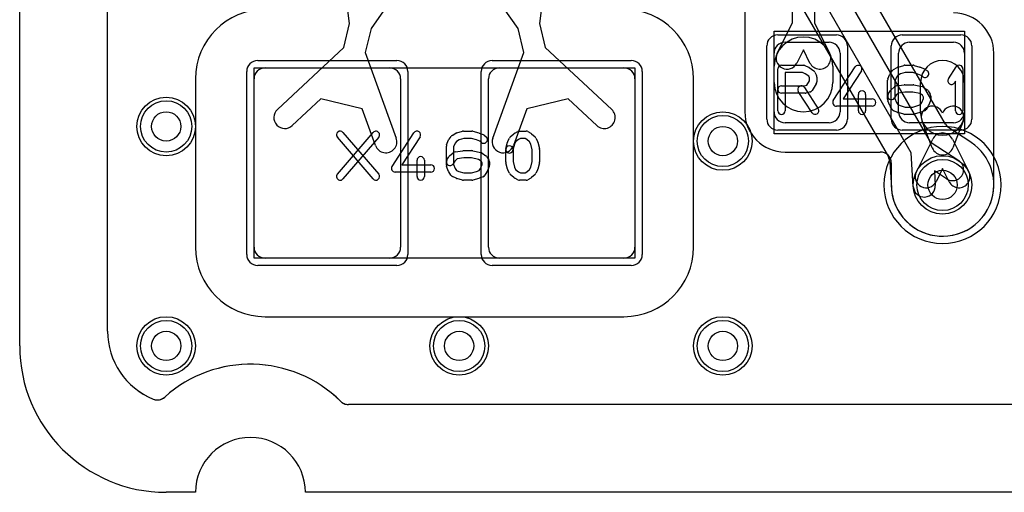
# Model space of a CAD drawing. Extents: x 0 to 20.5, y -0.5 to 20.
# Tile 1 of 21: x 0 to 6.7, y 0 to 3.2. Entities that reach past the tile are written whole.
import ezdxf

# ---------------------------------------------------------------- set-up
doc = ezdxf.new("R2010")
doc.units = 0
for name, color, linetype in [('Hole', 1, 'CONTINUOUS'), ('L1', 3, 'CONTINUOUS'), ('L2', 3, 'CONTINUOUS'), ('L3', 3, 'CONTINUOUS'), ('L4', 3, 'CONTINUOUS'), ('MetalMask-A', 176, 'CONTINUOUS'), ('Outline', 7, 'CONTINUOUS'), ('PartsArea-A', 111, 'CONTINUOUS'), ('PartsSilk-A', 221, 'CONTINUOUS'), ('Resist-A', 2, 'CONTINUOUS'), ('Resist-B', 2, 'CONTINUOUS')]:
    doc.layers.add(name, color=color, linetype=linetype)

msp = doc.modelspace()

# ---------------------------------------------------------------- linework, layer by layer
at = {"layer": 'Hole'}
for centre in [(1, 2.5), (4.8, 2.4), (6.3, 2.1), (1, 1), (3, 1), (4.8, 1)]:
    msp.add_circle(centre, 0.1, dxfattribs=at)
at = {"layer": 'L1'}
for p, q in [((0.6, 1.1), (0.6, 14.53823)), ((2.25248, 3.20381), (2.20211, 3.56927)), ((3.59789, 3.56927), (3.54752, 3.20381)), ((4.94996, 3.55944), (4.94996, 2.6)), ((2.60949, 3.4712), (2.39831, 3.1687)), ((3.40169, 3.1687), (3.19051, 3.4712)), ((5.275, 3.20838), (5.275, 3.27973)), ((5.425, 3.27973), (5.425, 3.20838)), ((2.2129, 3.03944), (2.25248, 3.20381)), ((2.39831, 3.1687), (2.35874, 3.00432)), ((3.44126, 3.00432), (3.40169, 3.1687)), ((3.54752, 3.20381), (3.5871, 3.03944)), ((5.17104, 3), (5.275, 3.20838)), ((5.425, 3.20838), (5.52896, 3)), ((1.75879, 2.61548), (2.2129, 3.03944)), ((3.5871, 3.03944), (4.04121, 2.61548)), ((5.225, 3.075), (5.525, 3.075)), ((6.075, 3.075), (6.375, 3.075)), ((2.35874, 3.00432), (2.57015, 2.42015)), ((3.22985, 2.42015), (3.44126, 3.00432)), ((5.15, 2.6), (5.15, 3)), ((5.35, 3.02272), (5.30526, 2.93304)), ((5.39474, 2.93304), (5.35, 3.02272)), ((5.6, 3), (5.6, 2.6)), ((6, 2.6), (6, 3)), ((6.45, 3), (6.45, 2.6)), ((6.65005, 2.09999), (6.65004, 3)), ((1.675, 2.9), (2.525, 2.9)), ((3.275, 2.9), (4.125, 2.9)), ((5.15, 2.8), (5.15, 2.91071)), ((5.55, 2.91071), (5.55, 2.8)), ((1.19996, 2.825), (1.19996, 1.675)), ((1.6, 1.675), (1.6, 2.825)), ((2.6, 2.825), (2.6, 1.675)), ((3.2, 1.675), (3.2, 2.825)), ((4.2, 2.825), (4.2, 1.675)), ((4.60004, 1.675), (4.60004, 2.825)), ((6.15, 2.58999), (6.15, 2.8)), ((6.45, 2.8), (6.45, 2.58999)), ((2.05646, 2.68818), (1.86115, 2.50584)), ((2.33818, 2.62036), (2.05646, 2.68818)), ((3.74354, 2.68818), (3.46182, 2.62036)), ((3.93885, 2.50584), (3.74354, 2.68818)), ((2.42911, 2.36911), (2.33818, 2.62036)), ((3.46182, 2.62036), (3.37089, 2.36911)), ((5.525, 2.525), (5.225, 2.525)), ((6.375, 2.525), (6.075, 2.525)), ((6.22995, 2.3532), (6.1599, 2.53641)), ((6.4401, 2.53641), (6.37005, 2.3532)), ((6.12104, 2.18929), (6.23289, 2.41347)), ((6.36711, 2.41347), (6.47896, 2.18929)), ((5.225, 2.32496), (5.87498, 2.32496)), ((5.94995, 2.24999), (5.94995, 2.09999)), ((6.3, 2.212), (6.25526, 2.12233)), ((6.34474, 2.12233), (6.3, 2.212)), ((2.525, 1.6), (1.675, 1.6)), ((4.125, 1.6), (3.275, 1.6)), ((1.675, 1.19996), (4.125, 1.19996)), ((17.75653, 0.6), (2.24347, 0.6))]:
    msp.add_line(p, q, dxfattribs=at)
for centre in [(1, 2.5), (4.8, 2.4), (6.3, 2.1), (1, 1), (3, 1), (4.8, 1)]:
    msp.add_circle(centre, 0.2, dxfattribs=at)
for centre, radius, start, end in [((1.675, 2.825), 0.47504, 90, 180), ((4.125, 2.825), 0.47504, 0, 90), ((6.375, 3), 0.27504, 0, 90), ((5.35, 2.91071), 0.2, 0, 180), ((5.225, 3), 0.075, 90, 180), ((5.525, 3), 0.075, 0, 90), ((6.075, 3), 0.075, 90, 180), ((6.375, 3), 0.075, 0, 90), ((5.23815, 2.96652), 0.075, 153.486197, -26.514938), ((5.46185, 2.96652), 0.075, -153.486197, 26.514938), ((1.675, 2.825), 0.075, 90, 180), ((2.525, 2.825), 0.075, 0, 90), ((3.275, 2.825), 0.075, 90, 180), ((4.125, 2.825), 0.075, 0, 90), ((6.3, 2.8), 0.15, 0, 180), ((5.35, 2.8), 0.2, 180, 0), ((6.22995, 2.5632), 0.075, 20.936044, -159.075739), ((6.37005, 2.5632), 0.075, -20.928909, 159.063956), ((1.80997, 2.56066), 0.075, 133.033257, -46.966996), ((3.99003, 2.56066), 0.075, -133.033257, 46.966996), ((5.225, 2.6), 0.27504, 180, -90), ((5.225, 2.6), 0.075, 180, -90), ((5.525, 2.6), 0.075, -90, 0), ((6.075, 2.6), 0.075, 180, -90), ((6.3, 2.58999), 0.15, 180, 0), ((6.375, 2.6), 0.075, -90, 0), ((2.49963, 2.39463), 0.075, -160.105663, 19.895208), ((3.30037, 2.39463), 0.075, 160.105663, -19.895208), ((6.3, 2.37999), 0.075, 26.513803, 153.486197), ((6.3, 2.37999), 0.075, -159.071091, -20.928909), ((5.87498, 2.24999), 0.07497, 0, 90), ((6.18815, 2.15581), 0.075, 153.486197, -26.515959), ((6.41185, 2.15581), 0.075, -153.486197, 26.515959), ((6.3, 2.09999), 0.35005, 180, 0), ((1.675, 1.675), 0.47504, 180, -90), ((1.675, 1.675), 0.075, 180, -90), ((2.525, 1.675), 0.075, -90, 0), ((3.275, 1.675), 0.075, 180, -90), ((4.125, 1.675), 0.47504, -90, 0), ((4.125, 1.675), 0.075, -90, 0), ((1.1, 1.1), 0.5, 180, -112.147834), ((1.575, 0), 0.875, 45.276887, 131.966722), ((0.93976, 0.70633), 0.07497, -112.144851, -48.033239), ((2.24347, 0.67497), 0.07497, -134.718982, -90)]:
    msp.add_arc(centre, radius, start, end, dxfattribs=at)
at = {"layer": 'L2'}
for p, q in [((0.6, 1.1), (0.6, 14.53823)), ((1.2, 2.825), (1.2, 1.675)), ((4.6, 1.675), (4.6, 2.825)), ((1.675, 1.2), (4.125, 1.2)), ((17.75653, 0.6), (2.24347, 0.6))]:
    msp.add_line(p, q, dxfattribs=at)
for centre in [(1, 2.5), (4.8, 2.4), (1, 1), (3, 1), (4.8, 1)]:
    msp.add_circle(centre, 0.2, dxfattribs=at)
for centre, radius, start, end in [((1.675, 2.825), 0.475, 90, 180), ((4.125, 2.825), 0.475, 0, 90), ((6.3, 2.1), 0.40004, 90, -90), ((6.3, 2.1), 0.40004, -90, 90), ((1.675, 1.675), 0.475, 180, -90), ((4.125, 1.675), 0.475, -90, 0), ((1.1, 1.1), 0.5, 180, -112.147834), ((1.575, 0), 0.875, 45.276887, 131.966722), ((0.93976, 0.70633), 0.07497, -112.144851, -48.033239), ((2.24347, 0.67497), 0.07497, -134.718982, -90)]:
    msp.add_arc(centre, radius, start, end, dxfattribs=at)
at = {"layer": 'L3'}
for p, q in [((0.6, 1.1), (0.6, 14.53825)), ((1.2, 2.825), (1.2, 1.675)), ((4.6, 1.675), (4.6, 2.825)), ((1.675, 1.2), (4.125, 1.2)), ((17.75652, 0.6), (2.24347, 0.6))]:
    msp.add_line(p, q, dxfattribs=at)
for centre in [(1, 2.5), (4.8, 2.4), (1, 1), (3, 1), (4.8, 1)]:
    msp.add_circle(centre, 0.2, dxfattribs=at)
for centre, radius, start, end in [((1.675, 2.825), 0.475, 90, 180), ((4.125, 2.825), 0.475, 0, 90), ((6.3, 2.1), 0.40004, 90, -90), ((6.3, 2.1), 0.40004, -90, 90), ((1.675, 1.675), 0.475, 180, -90), ((4.125, 1.675), 0.475, -90, 0), ((1.10001, 1.10001), 0.50001, -179.998854, -112.155066), ((1.57499, -0.00002), 0.87501, 45.278735, 131.919462), ((0.93972, 0.70635), 0.07497, -112.154811, -90), ((0.93974, 0.70635), 0.07497, -90.015285, -89.984715), ((0.93977, 0.70635), 0.07497, -90.007642, -48.038349), ((0.94032, 0.70684), 0.07497, -48.601278, -48.076411), ((2.24345, 0.67498), 0.07497, -134.718982, -112.614574), ((2.24347, 0.67497), 0.07497, -112.631622, -90)]:
    msp.add_arc(centre, radius, start, end, dxfattribs=at)
at = {"layer": 'L4'}
for p, q in [((0.6, 1.1), (0.6, 14.53823)), ((6.31955, 2.51622), (2.32886, 9.42831)), ((1.93908, 9.20326), (5.92978, 2.29116)), ((4.21194, 5.86663), (6.21612, 2.39529)), ((6.08622, 2.32027), (4.08204, 5.79163)), ((6.49312, 2.39195), (6.34381, 2.49072)), ((6.21612, 2.39529), (6.41034, 2.26681)), ((6.10037, 2.08785), (6.08622, 2.32027)), ((5.93968, 2.25824), (5.95051, 2.08035)), ((6.32758, 2.14171), (6.244, 2.197)), ((6.244, 2.197), (6.25009, 2.09697)), ((17.75653, 0.6), (2.24347, 0.6))]:
    msp.add_line(p, q, dxfattribs=at)
for centre in [(1, 2.5), (4.8, 2.4), (6.3, 2.1), (1, 1), (3, 1), (4.8, 1)]:
    msp.add_circle(centre, 0.2, dxfattribs=at)
for centre, radius, start, end in [((6.38448, 2.5537), 0.07497, -150.004867, -122.852779), ((6.3, 2.1), 0.35004, -176.322788, 56.226855), ((6.36896, 2.20426), 0.22504, 56.105154, 56.514713), ((6.53627, 2.45329), 0.07497, -123.895671, -123.77485), ((5.86485, 2.25368), 0.07497, 3.487185, 29.995133), ((6.36896, 2.20426), 0.075, -123.486659, 56.515445), ((6.17523, 2.09241), 0.075, -176.514209, 3.482894), ((5.87568, 2.07579), 0.07497, 3.265038, 3.487185), ((6.3, 2.10001), 0.35004, -176.732734, -176.516274), ((5.87578, 2.07419), 0.07497, 3.249778, 3.479557), ((6.17532, 2.09121), 0.22505, -176.747159, -176.52022), ((1.1, 1.1), 0.5, 180, -112.147834), ((1.575, 0), 0.875, 45.276887, 131.966722), ((0.93976, 0.70633), 0.07497, -112.144851, -48.033239), ((2.24347, 0.67497), 0.07497, -134.718982, -90)]:
    msp.add_arc(centre, radius, start, end, dxfattribs=at)
at = {"layer": 'MetalMask-A'}
for p, q in [((5.225, 3.075), (5.525, 3.075)), ((6.075, 3.075), (6.375, 3.075)), ((5.15, 2.6), (5.15, 3)), ((5.6, 3), (5.6, 2.6)), ((6, 2.6), (6, 3)), ((6.45, 3), (6.45, 2.6)), ((1.675, 2.9), (2.525, 2.9)), ((3.275, 2.9), (4.125, 2.9)), ((1.6, 1.675), (1.6, 2.825)), ((2.6, 2.825), (2.6, 1.675)), ((3.2, 1.675), (3.2, 2.825)), ((4.2, 2.825), (4.2, 1.675)), ((5.525, 2.525), (5.225, 2.525)), ((6.375, 2.525), (6.075, 2.525)), ((2.525, 1.6), (1.675, 1.6)), ((4.125, 1.6), (3.275, 1.6))]:
    msp.add_line(p, q, dxfattribs=at)
for centre, start, end in [((5.225, 3), 90, 180), ((5.525, 3), 0, 90), ((6.075, 3), 90, 180), ((6.375, 3), 0, 90), ((1.675, 2.825), 90, 180), ((2.525, 2.825), 0, 90), ((3.275, 2.825), 90, 180), ((4.125, 2.825), 0, 90), ((5.225, 2.6), 180, -90), ((5.525, 2.6), -90, 0), ((6.075, 2.6), 180, -90), ((6.375, 2.6), -90, 0), ((1.675, 1.675), 180, -90), ((2.525, 1.675), -90, 0), ((3.275, 1.675), 180, -90), ((4.125, 1.675), -90, 0)]:
    msp.add_arc(centre, 0.075, start, end, dxfattribs=at)
at = {"layer": 'Outline'}
for p, q in [((0, 1), (0, 15)), ((1.2, 0), (1, 0)), ((18.05, 0), (1.95, 0))]:
    msp.add_line(p, q, dxfattribs=at)
for centre, radius, start, end in [((1, 1), 1, 180, -90), ((1.575, 0), 0.375, 0, 180)]:
    msp.add_arc(centre, radius, start, end, dxfattribs=at)
at = {"layer": 'PartsArea-A'}
for p, q in [((5.15, 2.45), (5.15, 3.15)), ((5.15, 3.15), (6.45, 3.15)), ((6.45, 3.15), (6.45, 2.45)), ((1.6, 1.6), (1.6, 2.9)), ((1.6, 2.9), (4.2, 2.9)), ((4.2, 2.9), (4.2, 1.6)), ((6.45, 2.45), (5.15, 2.45)), ((4.2, 1.6), (1.6, 1.6))]:
    msp.add_line(p, q, dxfattribs=at)
at = {"layer": 'PartsSilk-A'}
for p, q in [((5.175, 2.60741), (5.175, 2.89259)), ((5.2, 2.91759), (5.35, 2.91759)), ((5.36015, 2.91544), (5.38515, 2.90433)), ((5.3897, 2.9017), (5.42026, 2.87948)), ((5.55407, 2.67663), (5.70407, 2.90626)), ((5.96504, 2.88818), (5.99004, 2.90299)), ((5.99591, 2.90552), (6.0348, 2.91663)), ((6.04167, 2.91759), (6.1, 2.91759)), ((6.10687, 2.91663), (6.14576, 2.90552)), ((6.14817, 2.90469), (6.17595, 2.89358)), ((6.34013, 2.8247), (6.39291, 2.90618)), ((6.43889, 2.89259), (6.43889, 2.60741)), ((5.3447, 2.86759), (5.225, 2.86759)), ((5.225, 2.86759), (5.225, 2.60741)), ((5.36243, 2.85971), (5.3447, 2.86759)), ((5.38593, 2.84263), (5.36243, 2.85971)), ((5.39167, 2.83114), (5.38593, 2.84263)), ((5.39167, 2.81087), (5.39167, 2.83114)), ((5.42792, 2.87044), (5.43903, 2.84822)), ((5.44167, 2.83704), (5.44167, 2.8037)), ((5.74593, 2.87892), (5.62119, 2.68796)), ((5.92692, 2.82442), (5.94081, 2.85776)), ((5.94389, 2.86315), (5.95778, 2.88167)), ((5.98577, 2.83565), (5.975, 2.80981)), ((5.9948, 2.84769), (5.98577, 2.83565)), ((6.01275, 2.85833), (5.9948, 2.84769)), ((6.04517, 2.86759), (6.01275, 2.85833)), ((6.0965, 2.86759), (6.04517, 2.86759)), ((6.13079, 2.85779), (6.0965, 2.86759)), ((6.15395, 2.84853), (6.13079, 2.85779)), ((6.16494, 2.83974), (6.15395, 2.84853)), ((6.18229, 2.88989), (6.19618, 2.87878)), ((5.2, 2.77685), (5.35783, 2.77685)), ((5.35703, 2.76553), (5.45148, 2.62109)), ((5.35783, 2.77685), (5.37292, 2.78087)), ((5.37292, 2.78087), (5.39167, 2.81087)), ((5.43787, 2.79045), (5.41009, 2.74601)), ((5.925, 2.68519), (5.925, 2.81481)), ((5.94728, 2.74832), (5.97228, 2.77054)), ((5.975, 2.80981), (5.975, 2.69019)), ((5.98541, 2.77661), (6.03819, 2.78402)), ((6.04167, 2.78426), (6.1, 2.78426)), ((6.1049, 2.78377), (6.16046, 2.77266)), ((6.17044, 2.76824), (6.19544, 2.74972)), ((6.38889, 2.80801), (6.38209, 2.79752)), ((6.38889, 2.60741), (6.38889, 2.80801)), ((5.36111, 2.72685), (5.2, 2.72685)), ((5.40964, 2.59373), (5.31519, 2.73817)), ((5.39533, 2.7351), (5.36755, 2.72769)), ((5.725, 2.60741), (5.725, 2.71852)), ((5.775, 2.71852), (5.775, 2.60741)), ((5.9288, 2.72066), (5.94269, 2.74288)), ((5.98318, 2.71333), (5.9712, 2.69416)), ((5.975, 2.69019), (5.98618, 2.66336)), ((5.99985, 2.72814), (5.98318, 2.71333)), ((6.04342, 2.73426), (5.99985, 2.72814)), ((6.09752, 2.73426), (6.04342, 2.73426)), ((6.14517, 2.72473), (6.09752, 2.73426)), ((6.16187, 2.71236), (6.14517, 2.72473)), ((6.15827, 2.66336), (6.16944, 2.69019)), ((6.16944, 2.70024), (6.16187, 2.71236)), ((6.16944, 2.69019), (6.16944, 2.70024)), ((6.20176, 2.74287), (6.21564, 2.72065)), ((6.21944, 2.70741), (6.21944, 2.68519)), ((5.81944, 2.63796), (5.575, 2.63796)), ((5.62119, 2.68796), (5.81944, 2.68796)), ((5.94081, 2.64224), (5.92692, 2.67558)), ((5.95658, 2.61638), (5.94269, 2.6386)), ((5.98618, 2.66336), (5.99492, 2.64937)), ((5.99492, 2.64937), (6.01133, 2.64208)), ((6.01133, 2.64208), (6.04517, 2.63241)), ((6.04517, 2.63241), (6.0965, 2.63241)), ((6.0965, 2.63241), (6.13079, 2.64221)), ((6.13079, 2.64221), (6.1498, 2.64981)), ((6.1498, 2.64981), (6.15827, 2.66336)), ((6.20176, 2.6386), (6.18787, 2.61638)), ((6.21752, 2.67558), (6.20364, 2.64224)), ((5.99263, 2.59567), (5.96763, 2.60678)), ((6.0348, 2.58337), (5.99591, 2.59448)), ((6.1, 2.58241), (6.04167, 2.58241)), ((6.14576, 2.59448), (6.10687, 2.58337)), ((6.17595, 2.60642), (6.14817, 2.59531)), ((2.16852, 2.17368), (2.41296, 2.45886)), ((2.41296, 2.14114), (2.16852, 2.42632)), ((2.20648, 2.45886), (2.45092, 2.17368)), ((2.45092, 2.42632), (2.20648, 2.14114)), ((2.54157, 2.22663), (2.69157, 2.45626)), ((2.73343, 2.42892), (2.60869, 2.23796)), ((2.93139, 2.41315), (2.94528, 2.43167)), ((2.95254, 2.43818), (2.97754, 2.45299)), ((2.98341, 2.45552), (3.0223, 2.46663)), ((3.02917, 2.46759), (3.0875, 2.46759)), ((3.09437, 2.46663), (3.13326, 2.45552)), ((3.13567, 2.45469), (3.16345, 2.44358)), ((3.16979, 2.43989), (3.18368, 2.42878)), ((3.33181, 2.39822), (3.34292, 2.42044)), ((3.34867, 2.42795), (3.37367, 2.45017)), ((3.3791, 2.45384), (3.40132, 2.46495)), ((3.4125, 2.46759), (3.45694, 2.46759)), ((3.46934, 2.4643), (3.48879, 2.45319)), ((3.493, 2.45017), (3.518, 2.42795)), ((3.52375, 2.42044), (3.53486, 2.39822)), ((2.9125, 2.23519), (2.9125, 2.36481)), ((2.91442, 2.37442), (2.92831, 2.40776)), ((2.97327, 2.38565), (2.9625, 2.35981)), ((2.9625, 2.35981), (2.9625, 2.24019)), ((2.9823, 2.39769), (2.97327, 2.38565)), ((3.00025, 2.40833), (2.9823, 2.39769)), ((3.03267, 2.41759), (3.00025, 2.40833)), ((3.084, 2.41759), (3.03267, 2.41759)), ((3.11829, 2.40779), (3.084, 2.41759)), ((3.14145, 2.39853), (3.11829, 2.40779)), ((3.15244, 2.38974), (3.14145, 2.39853)), ((3.31881, 2.34865), (3.32992, 2.3931)), ((3.37776, 2.37831), (3.36731, 2.33653)), ((3.38549, 2.39377), (3.37776, 2.37831)), ((3.40442, 2.4106), (3.38549, 2.39377)), ((3.4184, 2.41759), (3.40442, 2.4106)), ((3.4503, 2.41759), (3.4184, 2.41759)), ((3.46173, 2.41106), (3.4503, 2.41759)), ((3.48118, 2.39377), (3.46173, 2.41106)), ((3.48891, 2.37831), (3.48118, 2.39377)), ((3.49861, 2.33951), (3.48891, 2.37831)), ((3.53675, 2.3931), (3.54786, 2.34865)), ((2.9163, 2.27066), (2.93019, 2.29288)), ((2.93478, 2.29832), (2.95978, 2.32054)), ((2.97291, 2.32661), (3.02569, 2.33402)), ((3.02917, 2.33426), (3.0875, 2.33426)), ((3.0924, 2.33377), (3.14796, 2.32266)), ((3.15794, 2.31824), (3.18294, 2.29972)), ((3.18926, 2.29287), (3.20314, 2.27065)), ((3.31806, 2.25741), (3.31806, 2.34259)), ((3.36806, 2.34259), (3.36806, 2.26049)), ((3.49861, 2.26049), (3.49861, 2.33951)), ((3.54861, 2.34259), (3.54861, 2.25741)), ((2.60869, 2.23796), (2.80694, 2.23796)), ((2.7125, 2.15741), (2.7125, 2.26852)), ((2.7625, 2.26852), (2.7625, 2.15741)), ((2.92831, 2.19224), (2.91442, 2.22558)), ((2.97068, 2.26333), (2.9587, 2.24416)), ((2.9625, 2.24019), (2.97368, 2.21336)), ((2.98735, 2.27814), (2.97068, 2.26333)), ((3.03092, 2.28426), (2.98735, 2.27814)), ((3.08502, 2.28426), (3.03092, 2.28426)), ((3.13267, 2.27473), (3.08502, 2.28426)), ((3.14937, 2.26236), (3.13267, 2.27473)), ((3.14577, 2.21336), (3.15694, 2.24019)), ((3.15694, 2.25024), (3.14937, 2.26236)), ((3.15694, 2.24019), (3.15694, 2.25024)), ((3.20502, 2.22558), (3.19114, 2.19224)), ((3.20694, 2.25741), (3.20694, 2.23519)), ((3.32992, 2.2069), (3.31881, 2.25135)), ((3.36806, 2.26049), (3.37776, 2.22169)), ((3.37776, 2.22169), (3.38549, 2.20623)), ((3.48118, 2.20623), (3.48891, 2.22169)), ((3.48891, 2.22169), (3.49861, 2.26049)), ((3.54786, 2.25135), (3.53675, 2.2069)), ((2.80694, 2.18796), (2.5625, 2.18796)), ((2.94408, 2.16638), (2.93019, 2.1886)), ((2.98013, 2.14567), (2.95513, 2.15678)), ((2.97368, 2.21336), (2.98242, 2.19937)), ((2.98242, 2.19937), (2.99883, 2.19208)), ((2.99883, 2.19208), (3.03267, 2.18241)), ((3.03267, 2.18241), (3.084, 2.18241)), ((3.084, 2.18241), (3.11829, 2.19221)), ((3.11829, 2.19221), (3.1373, 2.19981)), ((3.16345, 2.15642), (3.13567, 2.14531)), ((3.1373, 2.19981), (3.14577, 2.21336)), ((3.18926, 2.1886), (3.17537, 2.16638)), ((3.34292, 2.17956), (3.33181, 2.20178)), ((3.37367, 2.14983), (3.34867, 2.17205)), ((3.38549, 2.20623), (3.40442, 2.1894)), ((3.40442, 2.1894), (3.4184, 2.18241)), ((3.4184, 2.18241), (3.4503, 2.18241)), ((3.4503, 2.18241), (3.46173, 2.18894)), ((3.46173, 2.18894), (3.48118, 2.20623)), ((3.518, 2.17205), (3.493, 2.14983)), ((3.53486, 2.20178), (3.52375, 2.17956)), ((3.0223, 2.13337), (2.98341, 2.14448)), ((3.0875, 2.13241), (3.02917, 2.13241)), ((3.13326, 2.14448), (3.09437, 2.13337)), ((3.40132, 2.13505), (3.3791, 2.14616)), ((3.45694, 2.13241), (3.4125, 2.13241)), ((3.48879, 2.14681), (3.46934, 2.1357))]:
    msp.add_line(p, q, dxfattribs=at)
for centre, start, end in [((5.2, 2.89259), 90, 180), ((5.35, 2.89259), 66.049145, 90), ((5.375, 2.88148), 53.982737, 66.039637), ((5.725, 2.89259), -33.149737, 146.846436), ((6.00278, 2.88148), 105.948544, 120.637524), ((6.04167, 2.89259), 90, 105.948544), ((6.1, 2.89259), 74.051456, 90), ((6.13889, 2.88148), 68.207103, 74.051456), ((6.16667, 2.87037), 51.333033, 68.207103), ((6.41389, 2.89259), 0, 147.066193), ((5.40556, 2.85926), 26.565051, 53.979316), ((5.41667, 2.83704), 0, 26.565051), ((5.95, 2.81481), 157.394238, 180), ((5.96389, 2.84815), 143.130102, 157.394238), ((5.97778, 2.86667), 120.637524, 143.130102), ((6.18056, 2.85926), -128.666967, 51.345223), ((6.36111, 2.81111), 147.066457, -32.933807), ((5.2, 2.75185), 90, -90), ((5.33611, 2.75185), 33.181463, -146.819137), ((5.41667, 2.8037), -32.005383, 0), ((5.98889, 2.75185), 98.000474, 131.62783), ((6.04167, 2.75926), 90, 98.000474), ((6.1, 2.75926), 78.694563, 90), ((6.15556, 2.74815), 53.473873, 78.694563), ((5.36111, 2.75185), -90, -75.064732), ((5.38889, 2.75926), -75.074487, -32.010019), ((5.75, 2.71852), 0, 180), ((5.95, 2.70741), 147.994617, -32.010019), ((5.96389, 2.72963), 131.627831, 147.994617), ((6.18056, 2.72963), 31.985944, 53.473873), ((6.19444, 2.70741), 0, 31.985944), ((5.575, 2.66296), 146.850263, -90), ((5.81944, 2.66296), -90, 90), ((5.95, 2.68519), 180, -157.394238), ((5.96389, 2.65185), -157.394238, -147.994617), ((6.18056, 2.65185), -32.005383, -22.605762), ((6.19444, 2.68519), -22.605762, 0), ((5.2, 2.60741), 180, 0), ((5.43056, 2.60741), -146.818537, 33.180863), ((5.75, 2.60741), 180, 0), ((5.97778, 2.62963), -147.994617, -113.950855), ((6.00278, 2.61852), -113.950855, -105.948544), ((6.04167, 2.60741), -105.948544, -90), ((6.1, 2.60741), -90, -74.051456), ((6.13889, 2.61852), -74.051456, -68.207103), ((6.16667, 2.62963), -68.207103, -32.005383), ((6.41389, 2.60741), 180, 0), ((2.1875, 2.44259), 40.603781, -139.398705), ((2.43194, 2.44259), -40.603781, 139.398705), ((2.7125, 2.44259), -33.149737, 146.846436), ((2.96528, 2.41667), 120.637524, 143.130102), ((2.99028, 2.43148), 105.948544, 120.637524), ((3.02917, 2.44259), 90, 105.948544), ((3.0875, 2.44259), 74.051456, 90), ((3.12639, 2.43148), 68.207103, 74.051456), ((3.16806, 2.40926), -128.666967, 51.345223), ((3.15417, 2.42037), 51.333033, 68.207103), ((3.36528, 2.40926), 131.627831, 153.434949), ((3.39028, 2.43148), 116.565051, 131.62783), ((3.4125, 2.44259), 90, 116.565051), ((3.45694, 2.44259), 60.266489, 90), ((3.47639, 2.43148), 48.372169, 60.266489), ((3.50139, 2.40926), 26.565051, 48.37217), ((2.9375, 2.36481), 157.394238, 180), ((2.95139, 2.39815), 143.130102, 157.394238), ((3.34306, 2.34259), 0, 180), ((3.35417, 2.38704), 153.434949, 165.969316), ((3.5125, 2.38704), 14.030684, 26.565051), ((2.7375, 2.26852), 0, 180), ((2.95139, 2.27963), 131.627831, 147.994617), ((2.97639, 2.30185), 98.000474, 131.62783), ((3.02917, 2.30926), 90, 98.000474), ((3.0875, 2.30926), 78.694563, 90), ((3.14306, 2.29815), 53.473873, 78.694563), ((3.16806, 2.27963), 31.985944, 53.473873), ((3.34306, 2.34259), 165.969316, -14.03321), ((3.52361, 2.34259), 0, 14.030684), ((2.5625, 2.21296), 146.850263, -90), ((2.80694, 2.21296), -90, 90), ((2.9375, 2.25741), 147.994617, -32.010019), ((2.9375, 2.23519), 180, -157.394238), ((3.18194, 2.25741), 0, 31.985944), ((3.18194, 2.23519), -22.605762, 0), ((3.34306, 2.25741), 180, -165.969316), ((3.52361, 2.25741), -14.030684, 0), ((2.1875, 2.15741), 139.396219, -40.601295), ((2.43194, 2.15741), -139.396219, 40.601295), ((2.7375, 2.15741), 180, 0), ((2.95139, 2.20185), -157.394238, -147.994617), ((2.96528, 2.17963), -147.994617, -113.950855), ((3.15417, 2.17963), -68.207103, -32.005383), ((3.16806, 2.20185), -32.005383, -22.605762), ((3.35417, 2.21296), -165.969316, -153.434949), ((3.36528, 2.19074), -153.434949, -131.62783), ((3.50139, 2.19074), -48.372169, -26.565051), ((3.5125, 2.21296), -26.565051, -14.030684), ((2.99028, 2.16852), -113.950855, -105.948544), ((3.02917, 2.15741), -105.948544, -90), ((3.0875, 2.15741), -90, -74.051456), ((3.12639, 2.16852), -74.051456, -68.207103), ((3.39028, 2.16852), -131.627831, -116.565051), ((3.4125, 2.15741), -116.565051, -90), ((3.45694, 2.15741), -90, -60.266489), ((3.47639, 2.16852), -60.266489, -48.37217)]:
    msp.add_arc(centre, 0.025, start, end, dxfattribs=at)
at = {"layer": 'Resist-A'}
for p, q in [((5.175, 3.125), (5.575, 3.125)), ((6.025, 3.125), (6.425, 3.125)), ((5.1, 2.55), (5.1, 3.05)), ((5.65, 3.05), (5.65, 2.55)), ((5.95, 2.55), (5.95, 3.05)), ((6.5, 3.05), (6.5, 2.55)), ((1.625, 2.95), (2.575, 2.95)), ((3.225, 2.95), (4.175, 2.95)), ((1.55, 1.625), (1.55, 2.875)), ((2.65, 2.875), (2.65, 1.625)), ((3.15, 1.625), (3.15, 2.875)), ((4.25, 2.875), (4.25, 1.625)), ((5.575, 2.475), (5.175, 2.475)), ((6.425, 2.475), (6.025, 2.475)), ((2.575, 1.55), (1.625, 1.55)), ((4.175, 1.55), (3.225, 1.55))]:
    msp.add_line(p, q, dxfattribs=at)
for centre in [(1, 2.5), (4.8, 2.4), (6.3, 2.1), (1, 1), (3, 1), (4.8, 1)]:
    msp.add_circle(centre, 0.175, dxfattribs=at)
for centre, start, end in [((5.175, 3.05), 90, 180), ((5.575, 3.05), 0, 90), ((6.025, 3.05), 90, 180), ((6.425, 3.05), 0, 90), ((1.625, 2.875), 90, 180), ((2.575, 2.875), 0, 90), ((3.225, 2.875), 90, 180), ((4.175, 2.875), 0, 90), ((5.175, 2.55), 180, -90), ((5.575, 2.55), -90, 0), ((6.025, 2.55), 180, -90), ((6.425, 2.55), -90, 0), ((1.625, 1.625), 180, -90), ((2.575, 1.625), -90, 0), ((3.225, 1.625), 180, -90), ((4.175, 1.625), -90, 0)]:
    msp.add_arc(centre, 0.075, start, end, dxfattribs=at)
at = {"layer": 'Resist-B'}
for centre in [(1, 2.5), (4.8, 2.4), (6.3, 2.1), (1, 1), (3, 1), (4.8, 1)]:
    msp.add_circle(centre, 0.175, dxfattribs=at)

doc.saveas('drawing.dxf')
